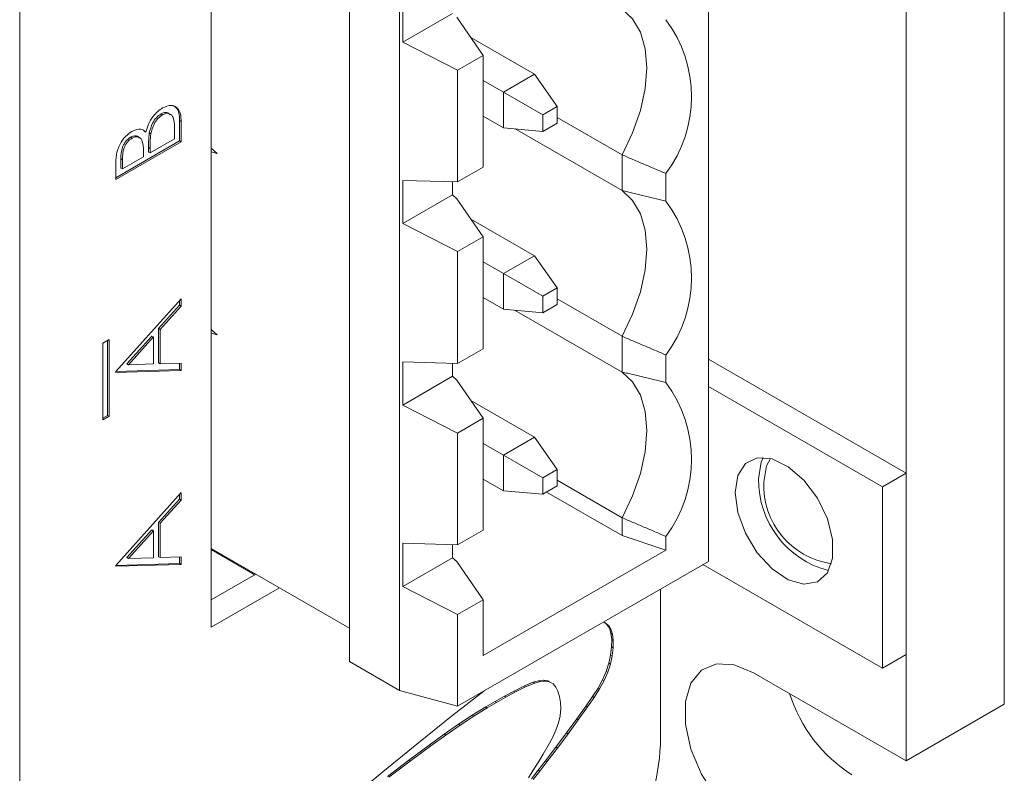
# Model space of a CAD drawing. Header units: inches. Extents: x 0.2 to 16.3, y 0.2 to 11.5.
# Tile 13 of 16: x 13.706 to 14.592, y 7.068 to 7.746. Entities that reach past the tile are written whole.
import ezdxf

# ---------------------------------------------------------------- set-up
doc = ezdxf.new("R2010")
doc.units = ezdxf.units.IN
doc.header["$MEASUREMENT"] = 0

msp = doc.modelspace()

# ---------------------------------------------------------------- linework, layer by layer
at = {"color": 7, "linetype": 'Continuous', "lineweight": 15}
for p, q in [((14.59163, 7.13002), (14.59163, 8.94764)), ((13.70598, 8.94462), (13.70598, 6.65831)), ((14.50324, 7.079), (14.50324, 8.89662)), ((14.32542, 7.97592), (14.32542, 7.25839)), ((13.87832, 7.19925), (13.87832, 7.9576)), ((14.00249, 7.16839), (14.00249, 7.88592)), ((14.04776, 7.85979), (14.04776, 7.14226)), ((14.05056, 7.72578), (14.05056, 7.76468)), ((14.09537, 7.75165), (14.05056, 7.72578)), ((14.09919, 7.7482), (14.12289, 7.71386)), ((14.09992, 7.7006), (14.05056, 7.72578)), ((14.11185, 7.72986), (14.16896, 7.69688)), ((14.12289, 7.71386), (14.09992, 7.7006)), ((14.12289, 7.61324), (14.12289, 7.71386)), ((14.09992, 7.59998), (14.09992, 7.7006)), ((14.16896, 7.69688), (14.14112, 7.68081)), ((14.16896, 7.69688), (14.18934, 7.66789)), ((14.14112, 7.68081), (14.12289, 7.69134)), ((14.17642, 7.66043), (14.14112, 7.68081)), ((14.14112, 7.68081), (14.14112, 7.64867)), ((13.83311, 7.66131), (13.83451, 7.6605)), ((14.18934, 7.66789), (14.17642, 7.66043)), ((14.18934, 7.66789), (14.18934, 7.65297)), ((13.84984, 7.65534), (13.84984, 7.63694)), ((13.84984, 7.65534), (13.85123, 7.65454)), ((13.85123, 7.65454), (13.85123, 7.63614)), ((14.14112, 7.64867), (14.12289, 7.65919)), ((14.17642, 7.66043), (14.17642, 7.64551)), ((14.17642, 7.64551), (14.18934, 7.65297)), ((14.18934, 7.65812), (14.24776, 7.6244)), ((13.81805, 7.64562), (13.81944, 7.64481)), ((13.82258, 7.64409), (13.82398, 7.64329)), ((13.84519, 7.63875), (13.84519, 7.64745)), ((14.17642, 7.64551), (14.14112, 7.64867)), ((14.24776, 7.59222), (14.15161, 7.64773)), ((13.84984, 7.63694), (13.79231, 7.60373)), ((13.85123, 7.63614), (13.79231, 7.60212)), ((13.80562, 7.6402), (13.80701, 7.6394)), ((13.82328, 7.62611), (13.84519, 7.63875)), ((13.84984, 7.63694), (13.85123, 7.63614)), ((13.81724, 7.62262), (13.81724, 7.62672)), ((13.82189, 7.63096), (13.82189, 7.62691)), ((13.82189, 7.63096), (13.82328, 7.63015)), ((13.82189, 7.62691), (13.82328, 7.62611)), ((13.82328, 7.63015), (13.82328, 7.62611)), ((13.88361, 7.62567), (13.87832, 7.63036)), ((13.87832, 7.62944), (13.87981, 7.62905)), ((13.87832, 7.62709), (13.88361, 7.62567)), ((13.79696, 7.62081), (13.79696, 7.61252)), ((13.79696, 7.62081), (13.79835, 7.62)), ((13.79835, 7.61171), (13.81724, 7.62262)), ((13.79835, 7.62), (13.79835, 7.61171)), ((14.24776, 7.59222), (14.24776, 7.6244)), ((13.79231, 7.60212), (13.79231, 7.61539)), ((13.79696, 7.61252), (13.79835, 7.61171)), ((14.09992, 7.59998), (14.12289, 7.61324)), ((14.05056, 7.60137), (14.09992, 7.59998)), ((14.05056, 7.56247), (14.05056, 7.60137)), ((14.09537, 7.60011), (14.09537, 7.58834)), ((14.28728, 7.60755), (14.28728, 7.58273)), ((14.09537, 7.58834), (14.05056, 7.56247)), ((14.09537, 7.58834), (14.09919, 7.58489)), ((14.09919, 7.58489), (14.12289, 7.55055)), ((14.11185, 7.56655), (14.16896, 7.53358)), ((14.09992, 7.53729), (14.05056, 7.56247)), ((14.12289, 7.55055), (14.09992, 7.53729)), ((14.12289, 7.44993), (14.12289, 7.55055)), ((14.09992, 7.43667), (14.09992, 7.53729)), ((14.16896, 7.53358), (14.14112, 7.51751)), ((14.16896, 7.53358), (14.18934, 7.50458)), ((14.12289, 7.52803), (14.14112, 7.51751)), ((14.14112, 7.51751), (14.17642, 7.49713)), ((14.14112, 7.51751), (14.14112, 7.48536)), ((14.18934, 7.50458), (14.17642, 7.49713)), ((14.18934, 7.48967), (14.18934, 7.50458)), ((13.79231, 7.42939), (13.85123, 7.49481)), ((13.84984, 7.49327), (13.84984, 7.48898)), ((13.85123, 7.49481), (13.85123, 7.48817)), ((14.14112, 7.48536), (14.12289, 7.49588)), ((14.17642, 7.49713), (14.17642, 7.48221)), ((14.18934, 7.49481), (14.24776, 7.46109)), ((13.84984, 7.48898), (13.83095, 7.46801)), ((13.85123, 7.48817), (13.83235, 7.46721)), ((13.84984, 7.48898), (13.85123, 7.48817)), ((14.17642, 7.48221), (14.14112, 7.48536)), ((14.24776, 7.42892), (14.15161, 7.48442)), ((14.17642, 7.48221), (14.18934, 7.48967)), ((13.83095, 7.46801), (13.83095, 7.43717)), ((13.83095, 7.46801), (13.83235, 7.46721)), ((13.83235, 7.46721), (13.83235, 7.43636)), ((13.88361, 7.46237), (13.87832, 7.46706)), ((13.87832, 7.46614), (13.87981, 7.46574)), ((13.78637, 7.45822), (13.78073, 7.45497)), ((13.78498, 7.3899), (13.78498, 7.45742)), ((13.78637, 7.38909), (13.78637, 7.45822)), ((13.82491, 7.46131), (13.8024, 7.43632)), ((13.8263, 7.4605), (13.80379, 7.43551)), ((13.82491, 7.46131), (13.8263, 7.4605)), ((13.8263, 7.43619), (13.8263, 7.4605)), ((13.87832, 7.46378), (13.88361, 7.46237)), ((14.24776, 7.42892), (14.24776, 7.46109)), ((13.78073, 7.45497), (13.78073, 7.38584)), ((14.09992, 7.43667), (14.12289, 7.44993)), ((14.28728, 7.44424), (14.28728, 7.41942)), ((14.50324, 7.33784), (14.32542, 7.4405)), ((13.84984, 7.43106), (13.79231, 7.42936)), ((13.8024, 7.43632), (13.80379, 7.43551)), ((13.80379, 7.43551), (13.8263, 7.43619)), ((13.83095, 7.43717), (13.83235, 7.43636)), ((13.83235, 7.43636), (13.85123, 7.43692)), ((13.84984, 7.43688), (13.84984, 7.43106)), ((13.84984, 7.43106), (13.85123, 7.43026)), ((13.85123, 7.43692), (13.85123, 7.43026)), ((14.05056, 7.43806), (14.09992, 7.43667)), ((14.05056, 7.39917), (14.05056, 7.43806)), ((14.09537, 7.4368), (14.09537, 7.42504)), ((13.85123, 7.43026), (13.79231, 7.42852)), ((13.79231, 7.42852), (13.79231, 7.42939)), ((14.09537, 7.42504), (14.05056, 7.39917)), ((14.09537, 7.42504), (14.09919, 7.42158)), ((14.09919, 7.42158), (14.12289, 7.38724)), ((14.48203, 7.3256), (14.32542, 7.41601)), ((14.09992, 7.37398), (14.05056, 7.39917)), ((14.11185, 7.40324), (14.16896, 7.37027)), ((13.78073, 7.38745), (13.78498, 7.3899)), ((13.78073, 7.38584), (13.78637, 7.38909)), ((13.78498, 7.3899), (13.78637, 7.38909)), ((14.12289, 7.38724), (14.09992, 7.37398)), ((14.12289, 7.28662), (14.12289, 7.38724)), ((14.09992, 7.27336), (14.09992, 7.37398)), ((14.16896, 7.37027), (14.14112, 7.3542)), ((14.16896, 7.37027), (14.18934, 7.34128)), ((14.12289, 7.36472), (14.14112, 7.3542)), ((14.14112, 7.3542), (14.17642, 7.33382)), ((14.14112, 7.3542), (14.14112, 7.32205)), ((14.18934, 7.34128), (14.17642, 7.33382)), ((14.17642, 7.33382), (14.17642, 7.3189)), ((14.18934, 7.32636), (14.18934, 7.34128)), ((14.48203, 7.3256), (14.50324, 7.33784)), ((14.50324, 7.17453), (14.50324, 7.33784)), ((14.14112, 7.32205), (14.12289, 7.33258)), ((14.17642, 7.3189), (14.18934, 7.32636)), ((14.24776, 7.29778), (14.18934, 7.3315)), ((14.48203, 7.16229), (14.48203, 7.3256)), ((13.79231, 7.25491), (13.85123, 7.32034)), ((13.84984, 7.31879), (13.84984, 7.3145)), ((13.85123, 7.32034), (13.85123, 7.3137)), ((14.17642, 7.3189), (14.14112, 7.32205)), ((14.24776, 7.28169), (14.17987, 7.32089)), ((13.84984, 7.3145), (13.83095, 7.29354)), ((13.85123, 7.3137), (13.83235, 7.29274)), ((13.84984, 7.3145), (13.85123, 7.3137)), ((14.24776, 7.28169), (14.24776, 7.29778)), ((13.83095, 7.29354), (13.83095, 7.26269)), ((13.83095, 7.29354), (13.83235, 7.29274)), ((13.83235, 7.29274), (13.83235, 7.26189)), ((13.82491, 7.28683), (13.8024, 7.26184)), ((13.8263, 7.28603), (13.80379, 7.26104)), ((13.82491, 7.28683), (13.8263, 7.28603)), ((13.8263, 7.26171), (13.8263, 7.28603)), ((14.09992, 7.27336), (14.12289, 7.28662)), ((14.28728, 7.26852), (14.24776, 7.28169)), ((14.28728, 7.28093), (14.28728, 7.26852)), ((14.05056, 7.27476), (14.09992, 7.27336)), ((14.05056, 7.23586), (14.05056, 7.27476)), ((14.09537, 7.27349), (14.09537, 7.26173)), ((13.83095, 7.26269), (13.83235, 7.26189)), ((13.83235, 7.26189), (13.85123, 7.26245)), ((13.84984, 7.26241), (13.84984, 7.25658)), ((13.85123, 7.26245), (13.85123, 7.25578)), ((14.00249, 7.19829), (13.87832, 7.26996)), ((13.87832, 7.2691), (13.91761, 7.24642)), ((14.28728, 7.26852), (14.12289, 7.17362)), ((13.84984, 7.25658), (13.79231, 7.25489)), ((13.85123, 7.25578), (13.79231, 7.25404)), ((13.79231, 7.25404), (13.79231, 7.25491)), ((13.8024, 7.26184), (13.80379, 7.26104)), ((13.80379, 7.26104), (13.8263, 7.26171)), ((13.84984, 7.25658), (13.85123, 7.25578)), ((14.05056, 7.23586), (14.09537, 7.26173)), ((14.09537, 7.26173), (14.09919, 7.25827)), ((14.09919, 7.25827), (14.12289, 7.22393)), ((14.32542, 7.25839), (14.09992, 7.12822)), ((14.32048, 7.25555), (14.48203, 7.16229)), ((13.91836, 7.24685), (13.87832, 7.22374)), ((14.09992, 7.21067), (14.05056, 7.23586)), ((13.93957, 7.23461), (13.87832, 7.19925)), ((14.28227, 7.09306), (14.28227, 7.23349)), ((14.12289, 7.22393), (14.09992, 7.21067)), ((14.12289, 7.22393), (14.12289, 7.17362)), ((14.09992, 7.21067), (14.09992, 7.12822)), ((14.23274, 7.20318), (14.23091, 7.20384)), ((14.2342, 7.20171), (14.23203, 7.20343)), ((14.23559, 7.2009), (14.23274, 7.20318)), ((14.23636, 7.19835), (14.2342, 7.20171)), ((14.2342, 7.20171), (14.23559, 7.2009)), ((14.23775, 7.19755), (14.23559, 7.2009)), ((14.2378, 7.19386), (14.23636, 7.19835)), ((14.23636, 7.19835), (14.23775, 7.19755)), ((14.23919, 7.19305), (14.23775, 7.19755)), ((14.23847, 7.18817), (14.2378, 7.19386)), ((14.2378, 7.19386), (14.23919, 7.19305)), ((14.23986, 7.18737), (14.23919, 7.19305)), ((14.23836, 7.18149), (14.23847, 7.18817)), ((14.23847, 7.18817), (14.23986, 7.18737)), ((14.23975, 7.18068), (14.23986, 7.18737)), ((14.23592, 7.16674), (14.23751, 7.17421)), ((14.23751, 7.17421), (14.23836, 7.18149)), ((14.23751, 7.17421), (14.2389, 7.1734)), ((14.23836, 7.18149), (14.23975, 7.18068)), ((14.2389, 7.1734), (14.23975, 7.18068)), ((14.48203, 7.16229), (14.50324, 7.17453)), ((14.00249, 7.16839), (14.04776, 7.14226)), ((14.23364, 7.1595), (14.23592, 7.16674)), ((14.23503, 7.1587), (14.23732, 7.16594)), ((14.23592, 7.16674), (14.23732, 7.16594)), ((14.23732, 7.16594), (14.2389, 7.1734)), ((14.23033, 7.15193), (14.23364, 7.1595)), ((14.23172, 7.15113), (14.23503, 7.1587)), ((14.23364, 7.1595), (14.23503, 7.1587)), ((14.36606, 7.15819), (14.50324, 7.079)), ((14.15942, 7.14622), (14.16785, 7.14971)), ((14.16081, 7.14542), (14.16925, 7.1489)), ((14.16785, 7.14971), (14.17271, 7.15109)), ((14.16785, 7.14971), (14.16925, 7.1489)), ((14.16925, 7.1489), (14.1741, 7.15028)), ((14.17271, 7.15109), (14.17712, 7.15161)), ((14.17271, 7.15109), (14.1741, 7.15028)), ((14.1741, 7.15028), (14.17852, 7.1508)), ((14.17712, 7.15161), (14.18105, 7.151)), ((14.17712, 7.15161), (14.17852, 7.1508)), ((14.17852, 7.1508), (14.18244, 7.1502)), ((14.18105, 7.151), (14.18244, 7.1502)), ((14.18244, 7.1502), (14.18584, 7.1482)), ((14.18584, 7.1482), (14.18816, 7.14541)), ((14.22619, 7.14446), (14.23033, 7.15193)), ((14.22758, 7.14366), (14.23172, 7.15113)), ((14.23033, 7.15193), (14.23172, 7.15113)), ((14.04776, 7.14226), (14.09992, 7.12822)), ((14.12337, 7.14175), (14.09437, 7.11901)), ((14.14197, 7.13713), (14.15063, 7.1418)), ((14.14336, 7.13632), (14.15202, 7.141)), ((14.15063, 7.1418), (14.15942, 7.14622)), ((14.15063, 7.1418), (14.15202, 7.141)), ((14.15202, 7.141), (14.16081, 7.14542)), ((14.15942, 7.14622), (14.16081, 7.14542)), ((14.18816, 7.14541), (14.19009, 7.14153)), ((14.19009, 7.14153), (14.19155, 7.13681)), ((14.22123, 7.13674), (14.22619, 7.14446)), ((14.22262, 7.13593), (14.22758, 7.14366)), ((14.22619, 7.14446), (14.22758, 7.14366)), ((14.12518, 7.12744), (14.13352, 7.13235)), ((14.12657, 7.12663), (14.13491, 7.13155)), ((14.13352, 7.13235), (14.14197, 7.13713)), ((14.13352, 7.13235), (14.13491, 7.13155)), ((14.13491, 7.13155), (14.14336, 7.13632)), ((14.14197, 7.13713), (14.14336, 7.13632)), ((14.19155, 7.13681), (14.19248, 7.13154)), ((14.19248, 7.13154), (14.19278, 7.12603)), ((14.21546, 7.12839), (14.22123, 7.13674)), ((14.21685, 7.12759), (14.22262, 7.13593)), ((14.22123, 7.13674), (14.22262, 7.13593)), ((14.59163, 7.13002), (14.50324, 7.079)), ((14.11309, 7.11992), (14.12518, 7.12744)), ((14.11448, 7.11912), (14.12657, 7.12663)), ((14.12518, 7.12744), (14.12657, 7.12663)), ((14.19278, 7.12603), (14.19223, 7.11947)), ((14.20705, 7.11665), (14.21546, 7.12839)), ((14.20844, 7.11584), (14.21685, 7.12759)), ((14.21546, 7.12839), (14.21685, 7.12759)), ((14.09437, 7.11901), (14.06323, 7.09406)), ((14.08793, 7.10295), (14.10077, 7.11181)), ((14.10077, 7.11181), (14.11309, 7.11992)), ((14.10077, 7.11181), (14.10216, 7.11101)), ((14.10216, 7.11101), (14.11448, 7.11912)), ((14.11309, 7.11992), (14.11448, 7.11912)), ((14.19071, 7.11303), (14.18832, 7.10654)), ((14.19223, 7.11947), (14.19071, 7.11303)), ((14.19785, 7.10409), (14.20705, 7.11665)), ((14.19924, 7.10329), (14.20844, 7.11584)), ((14.20705, 7.11665), (14.20844, 7.11584)), ((14.07432, 7.09318), (14.08793, 7.10295)), ((14.08793, 7.10295), (14.08932, 7.10215)), ((14.08932, 7.10215), (14.10216, 7.11101)), ((14.18832, 7.10654), (14.18515, 7.0998)), ((14.1883, 7.0913), (14.19785, 7.10409)), ((14.18969, 7.0905), (14.19924, 7.10329)), ((14.19785, 7.10409), (14.19924, 7.10329)), ((14.07571, 7.09238), (14.08932, 7.10215)), ((14.18515, 7.0998), (14.18132, 7.09266)), ((14.06323, 7.09406), (14.03267, 7.06912)), ((14.05595, 7.07956), (14.07432, 7.09318)), ((14.05735, 7.07876), (14.07571, 7.09238)), ((14.07432, 7.09318), (14.07571, 7.09238)), ((14.18132, 7.09266), (14.17697, 7.0851)), ((14.17884, 7.07886), (14.1883, 7.0913)), ((14.18023, 7.07805), (14.18969, 7.0905)), ((14.1883, 7.0913), (14.18969, 7.0905)), ((14.03676, 7.06492), (14.05595, 7.07956)), ((14.03815, 7.06411), (14.05735, 7.07876)), ((14.05595, 7.07956), (14.05735, 7.07876)), ((14.17233, 7.07739), (14.16799, 7.07041)), ((14.17697, 7.0851), (14.17233, 7.07739)), ((14.1724, 7.0705), (14.17884, 7.07886)), ((14.17379, 7.06969), (14.18023, 7.07805)), ((14.17884, 7.07886), (14.18023, 7.07805)), ((14.03267, 7.06912), (14.01484, 7.05437)), ((14.16799, 7.07041), (14.16377, 7.06372)), ((14.1664, 7.06282), (14.1724, 7.0705)), ((14.16779, 7.06202), (14.17379, 7.06969)), ((14.1724, 7.0705), (14.17379, 7.06969))]:
    msp.add_line(p, q, dxfattribs=at)
at = {"color": 7, "linetype": 'Continuous', "lineweight": 15, "flags": 128}
for points in [[(14.24776, 7.75553), (14.25724, 7.74672), (14.26426, 7.73471), (14.26857, 7.7199), (14.27003, 7.70282), (14.26857, 7.68406), (14.26426, 7.66428), (14.25724, 7.64416), (14.24776, 7.6244)], [(14.24776, 7.59222), (14.25724, 7.58342), (14.26426, 7.5714), (14.26857, 7.55659), (14.27003, 7.53951), (14.26857, 7.52075), (14.26426, 7.50097), (14.25724, 7.48085), (14.24776, 7.46109)], [(14.24776, 7.42892), (14.25724, 7.42011), (14.26426, 7.40809), (14.26857, 7.39329), (14.27003, 7.37621), (14.26857, 7.35745), (14.26426, 7.33766), (14.25724, 7.31754), (14.24776, 7.29778)], [(14.34945, 7.32048), (14.35184, 7.33567), (14.35877, 7.34645), (14.36947, 7.35164), (14.38279, 7.3507), (14.39729, 7.34372), (14.41139, 7.33145), (14.42357, 7.31523), (14.43251, 7.29682), (14.43723, 7.2782), (14.43723, 7.2614), (14.43251, 7.24824), (14.42357, 7.24014), (14.41139, 7.23798), (14.39729, 7.242), (14.38279, 7.25176), (14.36947, 7.2662), (14.35877, 7.28375), (14.35184, 7.30253), (14.34945, 7.32048)], [(14.37066, 7.33273), (14.37305, 7.34791), (14.37485, 7.35201)], [(14.37526, 7.33007), (14.37764, 7.34433), (14.38145, 7.35106)], [(14.36606, 7.0153), (14.34863, 7.02825), (14.33261, 7.04595), (14.3193, 7.06695), (14.30978, 7.08955), (14.30482, 7.11193), (14.30482, 7.13226), (14.30978, 7.14891), (14.3193, 7.16052), (14.33261, 7.16616), (14.34863, 7.16536), (14.36606, 7.15819)]]:
    msp.add_lwpolyline(points, dxfattribs=at)
at = {"color": 7, "linetype": 'Continuous', "lineweight": 15}
for centre, radius, start, end in [((14.19447, 7.67679), 0.1158, 323.27213, 36.72787), ((14.19447, 7.51348), 0.1158, 323.27215, 36.72785), ((14.19447, 7.35018), 0.1158, 323.27215, 36.72785), ((14.45451, 7.3314), 0.08386, 179.09182, 255.59004), ((14.44655, 7.32696), 0.07137, 177.50281, 261.59232), ((14.52805, 7.18053), 0.13586, 197.6026, 237.20227), ((14.09037, 7.1018), 0.1921, 302.60554, 357.39448)]:
    msp.add_arc(centre, radius, start, end, dxfattribs=at)
for points, knots in [([(13.81944, 7.64481), (13.82016, 7.64727), (13.82159, 7.65216), (13.82554, 7.65873), (13.83004, 7.66365), (13.83302, 7.66562), (13.83451, 7.66661)], [0, 0, 0, 0, 0.280408, 0.559562, 0.779731, 1, 1, 1, 1]), ([(13.83311, 7.66131), (13.83167, 7.66027), (13.82878, 7.65819), (13.82456, 7.65183), (13.82333, 7.64702), (13.82258, 7.64409)], [0, 0, 0, 0, 0.279939, 0.560435, 1, 1, 1, 1]), ([(13.84133, 7.66036), (13.84044, 7.66125), (13.839, 7.6627), (13.83589, 7.66262), (13.83404, 7.66175), (13.83311, 7.66131)], [0, 0, 0, 0, 0.4438746, 0.721987, 1, 1, 1, 1]), ([(13.83451, 7.66661), (13.83715, 7.66773), (13.84243, 7.66998), (13.84803, 7.66708), (13.85088, 7.66152), (13.85111, 7.65687), (13.85123, 7.65454)], [0, 0, 0, 0, 0.27913, 0.558665, 0.779075, 1, 1, 1, 1]), ([(13.84519, 7.64745), (13.84518, 7.65189), (13.84516, 7.65854), (13.84065, 7.6618), (13.8373, 7.66184), (13.83544, 7.66095), (13.83451, 7.6605)], [0, 0, 0, 0, 0.499377, 0.748735, 0.87439, 1, 1, 1, 1]), ([(13.84278, 7.66876), (13.84414, 7.66835), (13.84717, 7.66745), (13.84945, 7.66224), (13.84971, 7.65764), (13.84984, 7.65534)], [0, 0, 0, 0, 0.290752, 0.644962, 1, 1, 1, 1]), ([(13.83451, 7.6605), (13.83306, 7.65947), (13.83017, 7.65739), (13.82595, 7.65103), (13.82473, 7.64622), (13.82398, 7.64329)], [0, 0, 0, 0, 0.279939, 0.560435, 1, 1, 1, 1]), ([(13.79231, 7.61539), (13.79235, 7.61834), (13.79245, 7.6242), (13.79547, 7.63361), (13.80098, 7.64126), (13.80493, 7.64405), (13.80691, 7.64544)], [0, 0, 0, 0, 0.281352, 0.5599567, 0.7799127, 1, 1, 1, 1]), ([(13.80691, 7.64544), (13.80977, 7.64667), (13.81489, 7.64886), (13.81805, 7.64605), (13.81944, 7.64481)], [0, 0, 0, 0, 0.559199, 1, 1, 1, 1]), ([(13.82258, 7.64409), (13.82233, 7.64158), (13.82188, 7.63709), (13.82188, 7.63283), (13.82189, 7.63096)], [0, 0, 0, 0, 0.5597345, 1, 1, 1, 1]), ([(13.82398, 7.64329), (13.82372, 7.64077), (13.82327, 7.63628), (13.82328, 7.63203), (13.82328, 7.63015)], [0, 0, 0, 0, 0.5597345, 1, 1, 1, 1]), ([(13.80562, 7.6402), (13.80417, 7.63916), (13.80199, 7.6376), (13.79973, 7.63416), (13.79722, 7.62864), (13.79708, 7.62428), (13.79696, 7.62081)], [0, 0, 0, 0, 0.249267, 0.374899, 0.500588, 1, 1, 1, 1]), ([(13.80701, 7.6394), (13.80557, 7.63836), (13.80339, 7.6368), (13.80112, 7.63336), (13.79862, 7.62783), (13.79847, 7.62348), (13.79835, 7.62)], [0, 0, 0, 0, 0.249267, 0.374899, 0.500588, 1, 1, 1, 1]), ([(13.81361, 7.63952), (13.81334, 7.63988), (13.8126, 7.64086), (13.81076, 7.6415), (13.80833, 7.64152), (13.80652, 7.64064), (13.80562, 7.6402)], [0, 0, 0, 0, 0.162529, 0.441815, 0.720976, 1, 1, 1, 1]), ([(13.81724, 7.62672), (13.81723, 7.63098), (13.81721, 7.63632), (13.81423, 7.63988), (13.81217, 7.64072), (13.80971, 7.64071), (13.80791, 7.63983), (13.80701, 7.6394)], [0, 0, 0, 0, 0.498607, 0.624016, 0.749402, 0.874732, 1, 1, 1, 1])]:
    msp.add_open_spline(points, degree=3, knots=knots, dxfattribs=at)
for points in [[(14.24776, 7.6244), (14.28728, 7.60755)], [(14.28728, 7.58273), (14.24776, 7.59222)], [(14.24776, 7.46109), (14.28728, 7.44424)], [(14.28728, 7.41942), (14.24776, 7.42892)], [(14.24776, 7.29778), (14.28728, 7.28093)]]:
    msp.add_open_spline(points, degree=1, dxfattribs=at)

doc.saveas('drawing.dxf')
